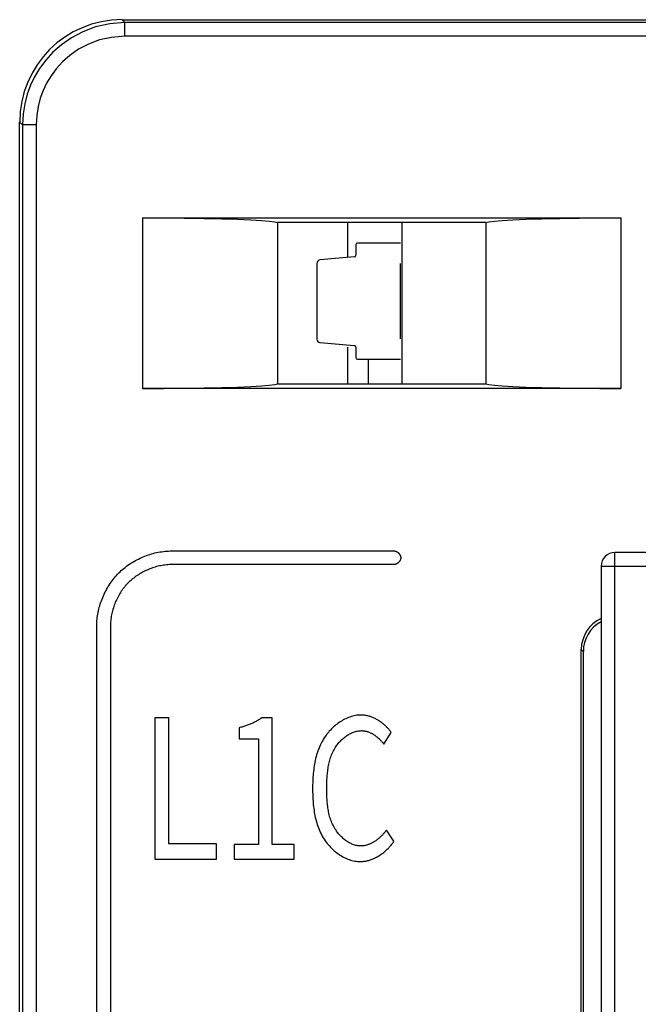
# Model space of a CAD drawing. Header units: millimetres. Extents: x 674 to 3111, y -226 to 595.
# Tile 30 of 46: x 2328 to 2337, y 316 to 331. Entities that reach past the tile are written whole.
import ezdxf

# ---------------------------------------------------------------- set-up
doc = ezdxf.new("R2010")
doc.units = ezdxf.units.MM
doc.header["$LTSCALE"] = 30.734
doc.layers.get('0').update_dxf_attribs({"linetype": 'CONTINUOUS'})

msp = doc.modelspace()

# ---------------------------------------------------------------- linework, layer by layer
at = {"color": 7, "linetype": 'Continuous'}
for p, q in [((2329.383, 330.704), (2329.426, 330.661)), ((2329.383, 330.704), (2369.888, 330.704)), ((2329.426, 330.462), (2329.426, 330.661)), ((2369.845, 330.661), (2329.426, 330.661)), ((2369.845, 330.462), (2329.426, 330.462)), ((2327.885, 193.395), (2327.885, 329.206)), ((2327.885, 329.206), (2327.928, 329.163)), ((2327.928, 329.163), (2327.928, 193.443)), ((2328.128, 329.163), (2327.928, 329.163)), ((2328.128, 329.163), (2328.128, 193.439)), ((2329.685, 327.804), (2329.685, 325.304)), ((2329.685, 327.804), (2336.685, 327.804)), ((2331.66, 327.734), (2331.66, 325.374)), ((2334.71, 327.734), (2331.66, 327.734)), ((2332.685, 327.734), (2332.685, 327.231)), ((2333.485, 325.374), (2333.485, 327.734)), ((2334.71, 327.734), (2334.71, 325.374)), ((2336.685, 327.804), (2336.685, 325.304)), ((2333.46, 327.433), (2332.83, 327.433)), ((2332.805, 327.408), (2332.805, 327.256)), ((2332.783, 327.231), (2332.281, 327.187)), ((2332.235, 327.137), (2332.235, 326.029)), ((2333.46, 326.033), (2333.46, 327.133)), ((2332.281, 325.979), (2332.783, 325.935)), ((2332.685, 325.91), (2332.685, 325.374)), ((2332.805, 325.91), (2332.805, 325.758)), ((2332.83, 325.733), (2333.46, 325.733)), ((2332.985, 325.733), (2332.985, 325.374)), ((2336.685, 325.304), (2329.685, 325.304)), ((2331.66, 325.374), (2334.71, 325.374)), ((2330.113, 322.929), (2333.363, 322.929)), ((2336.595, 255.904), (2336.595, 322.904)), ((2348.895, 322.904), (2336.595, 322.904)), ((2333.363, 322.729), (2330.113, 322.729)), ((2336.395, 322.704), (2336.395, 256.104)), ((2336.395, 322.704), (2347.725, 322.704)), ((2329.013, 284.204), (2329.013, 321.829)), ((2329.213, 321.829), (2329.213, 284.204)), ((2336.105, 301.883), (2336.105, 321.485)), ((2336.105, 321.485), (2336.135, 321.455)), ((2336.135, 301.853), (2336.135, 321.455)), ((2329.863, 320.487), (2329.863, 318.418)), ((2330.067, 320.487), (2329.863, 320.487)), ((2330.067, 318.641), (2330.067, 320.487)), ((2331.582, 320.487), (2331.428, 320.487)), ((2331.582, 318.633), (2331.582, 320.487)), ((2331.096, 320.34), (2331.096, 320.176)), ((2333.215, 320.1), (2333.324, 320.269)), ((2331.096, 320.176), (2331.38, 320.176)), ((2331.38, 320.176), (2331.38, 318.633)), ((2332.381, 319.418), (2332.381, 319.459)), ((2333.363, 318.678), (2333.252, 318.841)), ((2330.767, 318.641), (2330.067, 318.641)), ((2330.767, 318.418), (2330.767, 318.641)), ((2331.023, 318.633), (2331.023, 318.418)), ((2331.38, 318.633), (2331.023, 318.633)), ((2331.903, 318.633), (2331.582, 318.633)), ((2331.903, 318.418), (2331.903, 318.633)), ((2329.863, 318.418), (2330.767, 318.418)), ((2331.023, 318.418), (2331.903, 318.418))]:
    msp.add_line(p, q, dxfattribs=at)
for points in [[(2329.426, 330.661), (2329.203, 330.644), (2328.996, 330.598), (2328.809, 330.528), (2328.642, 330.44), (2328.497, 330.338), (2328.371, 330.227), (2328.266, 330.111), (2328.177, 329.991), (2328.104, 329.869), (2328.045, 329.743), (2327.997, 329.612), (2327.961, 329.474), (2327.937, 329.324), (2327.928, 329.163)], [(2329.426, 330.462), (2329.231, 330.445), (2329.053, 330.407), (2328.891, 330.347), (2328.747, 330.27), (2328.62, 330.182), (2328.512, 330.085), (2328.42, 329.985), (2328.344, 329.881), (2328.28, 329.775), (2328.229, 329.666), (2328.187, 329.553), (2328.156, 329.433), (2328.136, 329.303), (2328.128, 329.163)], [(2329.685, 327.804), (2329.995, 327.802), (2330.291, 327.799), (2330.579, 327.795), (2330.843, 327.789), (2331.074, 327.782), (2331.27, 327.774), (2331.423, 327.765), (2331.538, 327.755), (2331.618, 327.745), (2331.66, 327.734)], [(2334.71, 327.734), (2334.753, 327.745), (2334.833, 327.755), (2334.948, 327.765), (2335.101, 327.774), (2335.297, 327.782), (2335.528, 327.789), (2335.792, 327.795), (2336.08, 327.799), (2336.376, 327.802), (2336.685, 327.804)], [(2329.685, 325.304), (2329.995, 325.306), (2330.291, 325.309), (2330.579, 325.313), (2330.843, 325.318), (2331.074, 325.325), (2331.27, 325.333), (2331.423, 325.343), (2331.538, 325.353), (2331.618, 325.363), (2331.66, 325.374)], [(2334.71, 325.374), (2334.753, 325.363), (2334.833, 325.353), (2334.948, 325.343), (2335.101, 325.333), (2335.297, 325.325), (2335.528, 325.318), (2335.792, 325.313), (2336.08, 325.309), (2336.376, 325.306), (2336.685, 325.304)], [(2329.336, 322.606), (2329.354, 322.623), (2329.372, 322.64), (2329.391, 322.656), (2329.41, 322.673), (2329.43, 322.688), (2329.45, 322.704), (2329.47, 322.718), (2329.491, 322.733), (2329.512, 322.747), (2329.534, 322.76), (2329.556, 322.773), (2329.578, 322.786), (2329.601, 322.798), (2329.624, 322.81), (2329.647, 322.821), (2329.67, 322.831), (2329.694, 322.842), (2329.718, 322.851), (2329.742, 322.86), (2329.766, 322.869), (2329.79, 322.877), (2329.815, 322.884), (2329.839, 322.891), (2329.864, 322.898), (2329.889, 322.903), (2329.914, 322.909), (2329.939, 322.913), (2329.964, 322.917), (2329.989, 322.921), (2330.014, 322.924), (2330.039, 322.926), (2330.064, 322.927), (2330.089, 322.928), (2330.113, 322.929)], [(2333.363, 322.929), (2333.366, 322.929), (2333.369, 322.929), (2333.371, 322.928), (2333.374, 322.928), (2333.377, 322.927), (2333.379, 322.927), (2333.382, 322.926), (2333.385, 322.925), (2333.387, 322.925), (2333.39, 322.924), (2333.392, 322.923), (2333.395, 322.922), (2333.398, 322.92), (2333.4, 322.919), (2333.403, 322.918), (2333.405, 322.916), (2333.408, 322.915), (2333.41, 322.913), (2333.413, 322.912), (2333.415, 322.91), (2333.418, 322.908), (2333.42, 322.906), (2333.422, 322.905), (2333.424, 322.903), (2333.427, 322.901), (2333.429, 322.899), (2333.431, 322.896), (2333.433, 322.894), (2333.435, 322.892), (2333.437, 322.89), (2333.439, 322.888), (2333.441, 322.885), (2333.443, 322.883), (2333.445, 322.881), (2333.446, 322.878), (2333.448, 322.876), (2333.449, 322.873), (2333.451, 322.871), (2333.452, 322.868), (2333.454, 322.866), (2333.455, 322.863), (2333.456, 322.86), (2333.457, 322.858), (2333.458, 322.855), (2333.459, 322.853), (2333.46, 322.85), (2333.461, 322.847), (2333.461, 322.845), (2333.462, 322.842), (2333.463, 322.839), (2333.463, 322.837), (2333.463, 322.834), (2333.463, 322.831), (2333.463, 322.829)], [(2333.463, 322.829), (2333.463, 322.826), (2333.463, 322.823), (2333.463, 322.821), (2333.463, 322.818), (2333.462, 322.816), (2333.461, 322.813), (2333.461, 322.81), (2333.46, 322.808), (2333.459, 322.805), (2333.458, 322.802), (2333.457, 322.8), (2333.456, 322.797), (2333.455, 322.795), (2333.454, 322.792), (2333.452, 322.789), (2333.451, 322.787), (2333.449, 322.784), (2333.448, 322.782), (2333.446, 322.779), (2333.445, 322.777), (2333.443, 322.775), (2333.441, 322.772), (2333.439, 322.77), (2333.437, 322.768), (2333.435, 322.765), (2333.433, 322.763), (2333.431, 322.761), (2333.429, 322.759), (2333.427, 322.757), (2333.424, 322.755), (2333.422, 322.753), (2333.42, 322.751), (2333.418, 322.749), (2333.415, 322.748), (2333.413, 322.746), (2333.41, 322.744), (2333.408, 322.743), (2333.405, 322.741), (2333.403, 322.74), (2333.4, 322.738), (2333.398, 322.737), (2333.395, 322.736), (2333.392, 322.735), (2333.39, 322.734), (2333.387, 322.733), (2333.385, 322.732), (2333.382, 322.731), (2333.379, 322.731), (2333.377, 322.73), (2333.374, 322.73), (2333.371, 322.729), (2333.369, 322.729), (2333.366, 322.729), (2333.363, 322.729)], [(2330.113, 322.729), (2330.093, 322.728), (2330.073, 322.728), (2330.052, 322.726), (2330.032, 322.725), (2330.011, 322.722), (2329.991, 322.719), (2329.971, 322.716), (2329.95, 322.712), (2329.93, 322.708), (2329.909, 322.703), (2329.889, 322.698), (2329.869, 322.693), (2329.849, 322.686), (2329.829, 322.68), (2329.809, 322.673), (2329.79, 322.665), (2329.77, 322.658), (2329.751, 322.649), (2329.732, 322.641), (2329.713, 322.632), (2329.694, 322.622), (2329.676, 322.612), (2329.657, 322.602), (2329.639, 322.591), (2329.622, 322.58), (2329.604, 322.569), (2329.587, 322.557), (2329.57, 322.545), (2329.554, 322.532), (2329.538, 322.52), (2329.522, 322.506), (2329.507, 322.493), (2329.492, 322.479), (2329.477, 322.465)], [(2329.013, 321.829), (2329.014, 321.854), (2329.015, 321.878), (2329.016, 321.903), (2329.018, 321.928), (2329.021, 321.953), (2329.025, 321.978), (2329.029, 322.003), (2329.033, 322.028), (2329.039, 322.053), (2329.044, 322.078), (2329.051, 322.103), (2329.058, 322.127), (2329.065, 322.152), (2329.073, 322.176), (2329.082, 322.2), (2329.091, 322.224), (2329.1, 322.248), (2329.11, 322.272), (2329.121, 322.295), (2329.132, 322.318), (2329.144, 322.341), (2329.156, 322.364), (2329.169, 322.386), (2329.182, 322.408), (2329.195, 322.429), (2329.209, 322.451), (2329.223, 322.471), (2329.238, 322.492), (2329.254, 322.512), (2329.269, 322.532), (2329.285, 322.551), (2329.302, 322.57), (2329.319, 322.588), (2329.336, 322.606)], [(2329.477, 322.465), (2329.463, 322.45), (2329.449, 322.435), (2329.436, 322.42), (2329.423, 322.404), (2329.41, 322.388), (2329.397, 322.372), (2329.385, 322.355), (2329.373, 322.338), (2329.362, 322.32), (2329.351, 322.303), (2329.34, 322.285), (2329.33, 322.267), (2329.32, 322.248), (2329.311, 322.229), (2329.301, 322.21), (2329.293, 322.191), (2329.284, 322.172), (2329.277, 322.152), (2329.269, 322.133), (2329.262, 322.113), (2329.256, 322.093), (2329.25, 322.073), (2329.244, 322.053), (2329.239, 322.033), (2329.234, 322.012), (2329.23, 321.992), (2329.226, 321.972), (2329.223, 321.951), (2329.22, 321.931), (2329.218, 321.91), (2329.216, 321.89), (2329.214, 321.869), (2329.214, 321.849), (2329.213, 321.829)], [(2332.884, 320.526), (2332.863, 320.526), (2332.842, 320.524), (2332.822, 320.522), (2332.801, 320.519), (2332.78, 320.515), (2332.76, 320.51), (2332.74, 320.504), (2332.719, 320.497), (2332.699, 320.49), (2332.68, 320.482), (2332.66, 320.473), (2332.641, 320.464), (2332.621, 320.454), (2332.603, 320.443), (2332.584, 320.432), (2332.566, 320.42), (2332.548, 320.407), (2332.53, 320.394), (2332.513, 320.381), (2332.496, 320.367), (2332.479, 320.352), (2332.463, 320.337), (2332.447, 320.322), (2332.432, 320.306), (2332.417, 320.29), (2332.403, 320.273), (2332.389, 320.257), (2332.376, 320.239), (2332.359, 320.217), (2332.343, 320.194), (2332.329, 320.17), (2332.315, 320.146), (2332.302, 320.122), (2332.289, 320.097), (2332.278, 320.072), (2332.267, 320.047), (2332.257, 320.021), (2332.248, 319.996), (2332.239, 319.969), (2332.231, 319.943), (2332.223, 319.917), (2332.217, 319.89), (2332.21, 319.863), (2332.205, 319.836), (2332.2, 319.809), (2332.195, 319.781), (2332.191, 319.754), (2332.188, 319.726), (2332.184, 319.699), (2332.182, 319.671), (2332.179, 319.643), (2332.177, 319.616), (2332.176, 319.588), (2332.175, 319.561), (2332.174, 319.533), (2332.173, 319.506), (2332.173, 319.478), (2332.173, 319.451)], [(2333.324, 320.269), (2333.317, 320.279), (2333.31, 320.289), (2333.302, 320.299), (2333.294, 320.309), (2333.286, 320.318), (2333.278, 320.328), (2333.27, 320.337), (2333.261, 320.346), (2333.252, 320.355), (2333.243, 320.364), (2333.234, 320.373), (2333.224, 320.381), (2333.215, 320.39), (2333.205, 320.398), (2333.195, 320.406), (2333.185, 320.414), (2333.174, 320.422), (2333.164, 320.429), (2333.153, 320.436), (2333.142, 320.443), (2333.131, 320.45), (2333.12, 320.457), (2333.109, 320.463), (2333.098, 320.469), (2333.087, 320.475), (2333.075, 320.48), (2333.064, 320.486), (2333.052, 320.491), (2333.04, 320.495), (2333.029, 320.5), (2333.017, 320.504), (2333.005, 320.508), (2332.993, 320.511), (2332.981, 320.514), (2332.969, 320.517), (2332.957, 320.519), (2332.945, 320.521), (2332.933, 320.523), (2332.92, 320.524), (2332.908, 320.525), (2332.896, 320.526), (2332.884, 320.526)], [(2331.428, 320.487), (2331.417, 320.478), (2331.406, 320.47), (2331.394, 320.463), (2331.382, 320.455), (2331.37, 320.448), (2331.358, 320.441), (2331.346, 320.434), (2331.333, 320.427), (2331.321, 320.421), (2331.308, 320.414), (2331.296, 320.408), (2331.283, 320.402), (2331.27, 320.397), (2331.257, 320.391), (2331.244, 320.386), (2331.23, 320.381), (2331.217, 320.376), (2331.204, 320.371), (2331.191, 320.367), (2331.177, 320.362), (2331.164, 320.358), (2331.15, 320.354), (2331.137, 320.35), (2331.123, 320.347), (2331.109, 320.343), (2331.096, 320.34)], [(2332.381, 319.459), (2332.381, 319.48), (2332.381, 319.5), (2332.381, 319.521), (2332.382, 319.541), (2332.382, 319.562), (2332.383, 319.582), (2332.384, 319.603), (2332.385, 319.623), (2332.387, 319.644), (2332.388, 319.665), (2332.39, 319.685), (2332.393, 319.706), (2332.395, 319.726), (2332.398, 319.747), (2332.401, 319.767), (2332.405, 319.787), (2332.409, 319.807), (2332.414, 319.827), (2332.419, 319.847), (2332.424, 319.867), (2332.43, 319.887), (2332.436, 319.906), (2332.443, 319.925), (2332.451, 319.944), (2332.459, 319.963), (2332.467, 319.982), (2332.476, 320.001), (2332.486, 320.019), (2332.497, 320.037), (2332.508, 320.055), (2332.519, 320.072), (2332.528, 320.085), (2332.538, 320.097), (2332.548, 320.11), (2332.558, 320.122), (2332.568, 320.134), (2332.579, 320.145), (2332.59, 320.157), (2332.601, 320.168), (2332.613, 320.178), (2332.625, 320.189), (2332.637, 320.199), (2332.649, 320.209), (2332.662, 320.218), (2332.675, 320.227), (2332.688, 320.235), (2332.701, 320.243), (2332.714, 320.251), (2332.728, 320.258), (2332.742, 320.264), (2332.756, 320.271), (2332.77, 320.276), (2332.784, 320.281), (2332.798, 320.285), (2332.813, 320.289), (2332.827, 320.292), (2332.842, 320.294), (2332.857, 320.296), (2332.871, 320.297), (2332.886, 320.298)], [(2332.886, 320.298), (2332.895, 320.298), (2332.904, 320.297), (2332.913, 320.296), (2332.922, 320.295), (2332.931, 320.294), (2332.939, 320.292), (2332.948, 320.291), (2332.957, 320.288), (2332.966, 320.286), (2332.974, 320.283), (2332.983, 320.281), (2332.992, 320.278), (2333, 320.274), (2333.009, 320.271), (2333.017, 320.267), (2333.026, 320.263), (2333.034, 320.259), (2333.042, 320.254), (2333.05, 320.25), (2333.058, 320.245), (2333.066, 320.24), (2333.074, 320.235), (2333.082, 320.23), (2333.09, 320.225), (2333.098, 320.219), (2333.105, 320.213), (2333.113, 320.207), (2333.12, 320.201), (2333.127, 320.195), (2333.134, 320.189), (2333.141, 320.183), (2333.148, 320.176), (2333.155, 320.17), (2333.161, 320.163), (2333.168, 320.156), (2333.174, 320.15), (2333.18, 320.143), (2333.187, 320.136), (2333.192, 320.129), (2333.198, 320.122), (2333.204, 320.114), (2333.209, 320.107), (2333.215, 320.1)], [(2332.173, 319.451), (2332.173, 319.425), (2332.173, 319.398), (2332.174, 319.372), (2332.174, 319.345), (2332.176, 319.319), (2332.177, 319.292), (2332.179, 319.266), (2332.181, 319.239), (2332.183, 319.212), (2332.186, 319.186), (2332.189, 319.159), (2332.193, 319.132), (2332.197, 319.106), (2332.201, 319.08), (2332.206, 319.053), (2332.212, 319.027), (2332.218, 319.001), (2332.225, 318.976), (2332.232, 318.95), (2332.24, 318.925), (2332.248, 318.899), (2332.258, 318.875), (2332.267, 318.85), (2332.278, 318.826), (2332.289, 318.802), (2332.301, 318.778), (2332.314, 318.754), (2332.327, 318.731), (2332.341, 318.709), (2332.356, 318.686), (2332.372, 318.664), (2332.385, 318.648), (2332.399, 318.631), (2332.413, 318.615), (2332.428, 318.599), (2332.443, 318.583), (2332.458, 318.568), (2332.474, 318.553), (2332.49, 318.539), (2332.507, 318.525), (2332.524, 318.512), (2332.541, 318.499), (2332.559, 318.487), (2332.577, 318.475), (2332.595, 318.464), (2332.613, 318.453), (2332.632, 318.443), (2332.651, 318.434), (2332.67, 318.425), (2332.69, 318.417), (2332.709, 318.41), (2332.729, 318.403), (2332.749, 318.398), (2332.769, 318.393), (2332.789, 318.389), (2332.81, 318.386), (2332.83, 318.383), (2332.851, 318.382), (2332.871, 318.381)], [(2332.88, 318.61), (2332.865, 318.61), (2332.85, 318.612), (2332.835, 318.613), (2332.821, 318.616), (2332.806, 318.619), (2332.792, 318.623), (2332.778, 318.627), (2332.763, 318.632), (2332.749, 318.638), (2332.736, 318.644), (2332.722, 318.651), (2332.708, 318.658), (2332.695, 318.666), (2332.682, 318.674), (2332.669, 318.682), (2332.656, 318.691), (2332.644, 318.701), (2332.631, 318.711), (2332.619, 318.721), (2332.608, 318.732), (2332.596, 318.742), (2332.585, 318.754), (2332.574, 318.765), (2332.563, 318.777), (2332.553, 318.789), (2332.543, 318.801), (2332.533, 318.814), (2332.524, 318.826), (2332.515, 318.839), (2332.504, 318.857), (2332.493, 318.875), (2332.482, 318.893), (2332.473, 318.912), (2332.464, 318.931), (2332.455, 318.95), (2332.447, 318.969), (2332.44, 318.988), (2332.433, 319.008), (2332.427, 319.028), (2332.421, 319.048), (2332.416, 319.068), (2332.411, 319.088), (2332.407, 319.108), (2332.403, 319.128), (2332.4, 319.149), (2332.397, 319.169), (2332.394, 319.19), (2332.391, 319.211), (2332.389, 319.231), (2332.387, 319.252), (2332.386, 319.273), (2332.384, 319.294), (2332.383, 319.315), (2332.383, 319.335), (2332.382, 319.356), (2332.381, 319.377), (2332.381, 319.398), (2332.381, 319.418)], [(2333.252, 318.841), (2333.246, 318.833), (2333.24, 318.825), (2333.234, 318.817), (2333.227, 318.809), (2333.221, 318.801), (2333.214, 318.793), (2333.207, 318.786), (2333.2, 318.778), (2333.193, 318.77), (2333.186, 318.763), (2333.178, 318.755), (2333.171, 318.748), (2333.163, 318.741), (2333.155, 318.733), (2333.147, 318.726), (2333.139, 318.719), (2333.131, 318.713), (2333.123, 318.706), (2333.114, 318.7), (2333.106, 318.693), (2333.097, 318.687), (2333.089, 318.681), (2333.08, 318.675), (2333.071, 318.67), (2333.062, 318.664), (2333.053, 318.659), (2333.044, 318.654), (2333.035, 318.65), (2333.025, 318.645), (2333.016, 318.641), (2333.007, 318.637), (2332.997, 318.633), (2332.987, 318.629), (2332.978, 318.626), (2332.968, 318.623), (2332.959, 318.621), (2332.949, 318.618), (2332.939, 318.616), (2332.929, 318.614), (2332.919, 318.613), (2332.909, 318.612), (2332.9, 318.611), (2332.89, 318.61), (2332.88, 318.61)], [(2332.871, 318.381), (2332.884, 318.382), (2332.898, 318.382), (2332.911, 318.383), (2332.924, 318.385), (2332.938, 318.387), (2332.951, 318.389), (2332.964, 318.392), (2332.978, 318.395), (2332.991, 318.398), (2333.004, 318.402), (2333.017, 318.406), (2333.03, 318.411), (2333.043, 318.416), (2333.056, 318.421), (2333.069, 318.427), (2333.081, 318.433), (2333.094, 318.439), (2333.106, 318.445), (2333.119, 318.452), (2333.131, 318.459), (2333.143, 318.466), (2333.155, 318.474), (2333.167, 318.482), (2333.178, 318.49), (2333.19, 318.498), (2333.201, 318.506), (2333.213, 318.515), (2333.224, 318.524), (2333.234, 318.533), (2333.245, 318.543), (2333.256, 318.552), (2333.266, 318.562), (2333.276, 318.572), (2333.286, 318.582), (2333.295, 318.592), (2333.305, 318.602), (2333.314, 318.613), (2333.323, 318.623), (2333.331, 318.634), (2333.34, 318.645), (2333.348, 318.656), (2333.356, 318.667), (2333.363, 318.678)]]:
    msp.add_lwpolyline(points, dxfattribs=at)
for centre, radius, start, end in [((2332.83, 327.408), 0.025, 90, 180), ((2332.285, 327.137), 0.05, 95.0131, 180), ((2332.78, 327.256), 0.025, 275.0131, 0), ((2332.285, 326.029), 0.05, 180, 264.9869), ((2332.78, 325.91), 0.025, 0, 84.9869), ((2332.83, 325.758), 0.025, 180, 270), ((2336.595, 322.704), 0.2, 90, 180)]:
    msp.add_arc(centre, radius, start, end, dxfattribs=at)
for centre, major_axis, ratio, start_param, end_param in [((2329.388, 329.202), (1.064, -1.064), 0.997265, 2.357564, 3.925621), ((2336.606, 321.483), (0.355, -0.355), 0.996419, 2.790504, 3.925197), ((2336.636, 321.453), (0.355, -0.355), 0.996419, 2.858881, 3.925197)]:
    msp.add_ellipse(centre, major_axis=major_axis, ratio=ratio, start_param=start_param, end_param=end_param, dxfattribs=at)

doc.saveas('drawing.dxf')
